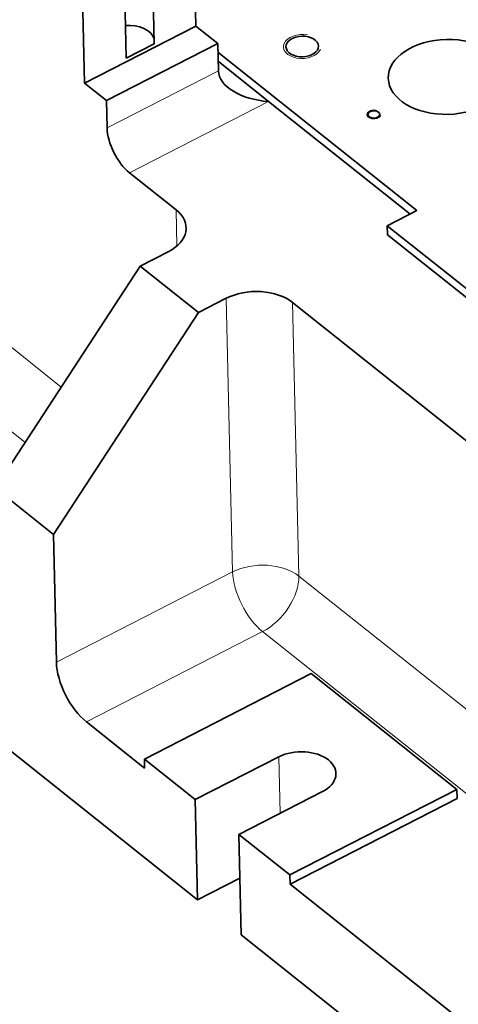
# Model space of a CAD drawing. Header units: millimetres. Extents: x -34 to 6620, y -230 to 4700.
# Tile 88 of 189: x 426 to 519, y 3886 to 4095. Entities that reach past the tile are written whole.
import ezdxf

# ---------------------------------------------------------------- set-up
doc = ezdxf.new("R2010")
doc.units = ezdxf.units.MM
doc.layers.add('1', color=7, linetype='Continuous', true_color=0xffffff)

msp = doc.modelspace()

# ---------------------------------------------------------------- linework, layer by layer
at = {"layer": '1', "color": 7, "linetype": 'Continuous', "lineweight": 35}
for p, q in [((463.147, 4093.207), (462.422, 4124.122)), ((454.301, 4089.464), (453.595, 4119.606)), ((447.655, 4116.567), (448.361, 4086.425)), ((438.823, 4112.049), (439.548, 4081.134)), ((463.147, 4093.207), (439.548, 4081.134)), ((463.147, 4093.213), (467.778, 4089.53)), ((467.778, 4089.53), (444.175, 4077.455)), ((454.301, 4089.464), (448.361, 4086.425)), ((467.914, 4083.733), (467.778, 4089.53)), ((467.819, 4087.727), (509.999, 4054.189)), ((467.866, 4085.794), (478.578, 4077.276)), ((439.548, 4081.134), (444.175, 4077.455)), ((444.311, 4071.658), (444.175, 4077.455)), ((478.578, 4077.276), (508.548, 4053.447)), ((449.074, 4062.182), (458.946, 4054.333)), ((509.999, 4054.189), (503.705, 4050.969)), ((503.75, 4049.037), (503.705, 4050.969)), ((503.705, 4050.969), (559.233, 4006.817)), ((503.75, 4049.037), (559.278, 4004.885)), ((457.248, 4045.402), (451.347, 4042.384)), ((451.347, 4042.384), (420.601, 3995.369)), ((463.687, 4032.572), (451.347, 4042.384)), ((463.687, 4032.572), (469.588, 4035.591)), ((483.625, 4034.71), (594.682, 3946.407)), ((432.941, 3985.557), (463.687, 4032.572)), ((432.941, 3985.557), (420.601, 3995.369)), ((463.516, 3908.154), (358.012, 3992.042)), ((432.941, 3985.557), (433.575, 3958.507)), ((487.625, 3956.106), (452.22, 3937.993)), ((518.474, 3931.577), (487.625, 3956.106)), ((439.926, 3945.872), (452.266, 3936.061)), ((452.22, 3937.993), (463.018, 3929.408)), ((452.266, 3936.061), (452.22, 3937.993)), ((480.72, 3938.464), (463.018, 3929.408)), ((489.975, 3931.106), (472.272, 3922.049)), ((483.069, 3913.464), (518.474, 3931.577)), ((518.519, 3929.645), (518.474, 3931.577)), ((463.516, 3908.154), (463.018, 3929.408)), ((483.115, 3911.532), (518.519, 3929.645)), ((472.272, 3922.049), (483.069, 3913.464)), ((472.77, 3900.795), (472.272, 3922.049)), ((463.516, 3908.154), (472.49, 3912.745)), ((483.115, 3911.532), (483.069, 3913.464)), ((483.115, 3911.532), (550.983, 3857.569)), ((563.808, 3828.41), (472.77, 3900.795))]:
    msp.add_line(p, q, dxfattribs=at)
at = {"layer": '1', "color": 92, "linetype": 'Continuous', "lineweight": 13}
for p, q in [((434.613, 4016.796), (342.307, 4090.19)), ((467.914, 4083.733), (444.311, 4071.658)), ((426.926, 4005.042), (334.621, 4078.436)), ((478.578, 4077.276), (449.074, 4062.182)), ((458.946, 4054.333), (459.126, 4046.655)), ((469.588, 4035.591), (470.947, 3977.626)), ((483.625, 4034.71), (484.984, 3976.745)), ((470.947, 3977.626), (433.575, 3958.507)), ((570.348, 3908.87), (484.984, 3976.745)), ((477.298, 3964.991), (439.926, 3945.872)), ((562.662, 3897.116), (477.298, 3964.991)), ((481, 3926.515), (480.72, 3938.464))]:
    msp.add_line(p, q, dxfattribs=at)
at = {"layer": '1', "color": 7, "linetype": 'Continuous', "lineweight": 35}
for centre, major_axis, ratio, start_param, end_param in [((448.863, 4089.907), (-5.498, -0.129), 0.634305, 3.3058169, 4.8187386), ((478.442, 4083.073), (-10.513, 1.049), 0.545871, 0.0673138, 1.6381101), ((448.939, 4067.979), (-3.416, 6.677), 0.467958, 0.7702422, 2.3410385), ((451.078, 4050.308), (9.997, 0.234), 0.634305, 5.3625498, 6.9333461), ((475.758, 4030.685), (9.997, 0.234), 0.634305, 0.6501608, 2.2209572), ((439.745, 3953.601), (-4.554, 8.903), 0.467958, 0.7702422, 2.3410385), ((485.347, 3934.785), (-7.498, -0.176), 0.634305, 2.2209572, 5.3625498)]:
    msp.add_ellipse(centre, major_axis=major_axis, ratio=ratio, start_param=start_param, end_param=end_param, dxfattribs=at)
at = {"layer": '1', "color": 2, "linetype": 'Continuous', "lineweight": 13}
for centre, major_axis in [((485.707, 4088.925), (-3.999, -0.094)), ((500.904, 4074.529), (-1.5, -0.035))]:
    msp.add_ellipse(centre, major_axis=major_axis, ratio=0.634305, start_param=4.4136497, end_param=9.1260386, dxfattribs=at)
at = {"layer": '1', "color": 7, "linetype": 'Continuous', "lineweight": 35}
for centre, major_axis in [((485.707, 4088.925), (-3.458, -0.081)), ((516.443, 4082.478), (-12.497, -0.293)), ((500.904, 4074.529), (-1.229, -0.029))]:
    msp.add_ellipse(centre, major_axis=major_axis, ratio=0.634305, dxfattribs=at)
at = {"layer": '1', "color": 92, "linetype": 'Continuous', "lineweight": 13}
for major_axis, ratio, start_param, end_param in [((-9.997, -0.234), 0.634305, 3.7917535, 5.3625498), ((4.554, -8.903), 0.467958, 3.9118349, 5.4826312), ((-6.224, -7.827), 0.615364, 0.9351816, 2.5059779)]:
    msp.add_ellipse((477.116, 3972.72), major_axis=major_axis, ratio=ratio, start_param=start_param, end_param=end_param, dxfattribs=at)

doc.saveas('drawing.dxf')
